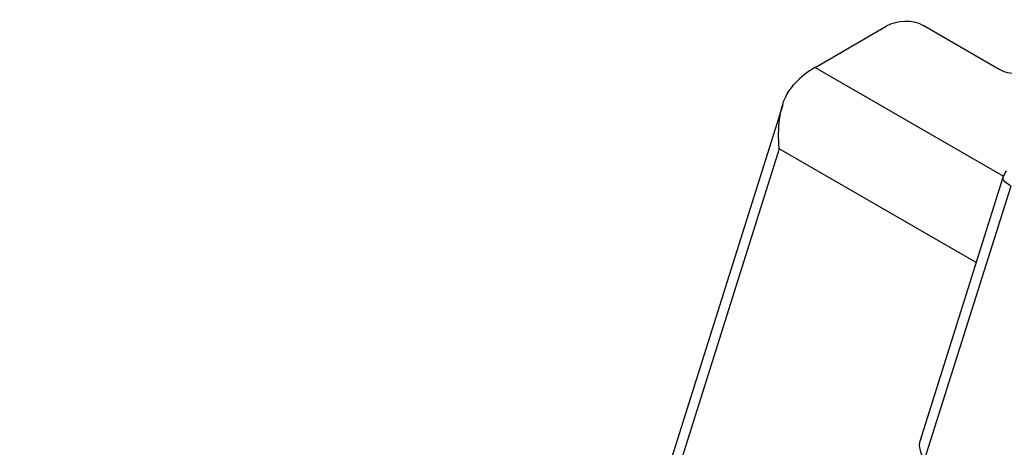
# Model space of a CAD drawing. Header units: millimetres. Extents: x 0 to 594, y 0 to 420.
# Tile 84 of 94: x 487 to 499, y 352 to 357. Entities that reach past the tile are written whole.
import ezdxf

# ---------------------------------------------------------------- set-up
doc = ezdxf.new("R2010")
doc.units = ezdxf.units.MM

msp = doc.modelspace()

# ---------------------------------------------------------------- linework, layer by layer
at = {"color": 7, "linetype": 'Continuous', "lineweight": 25}
for p, q in [((496.422, 356.494), (497.278, 356.989)), ((498.642, 356.47), (497.723, 357)), ((496.422, 356.494), (498.693, 355.183)), ((496.03, 356.042), (486.826, 326.857)), ((495.988, 355.514), (487.178, 327.58)), ((498.364, 354.142), (495.988, 355.514)), ((498.687, 355.167), (497.685, 351.988)), ((498.78, 355.064), (497.738, 351.76))]:
    msp.add_line(p, q, dxfattribs=at)
at = {"color": 7, "linetype": 'Continuous', "lineweight": 25, "flags": 128}
msp.add_lwpolyline([(498.78, 355.064), (498.752, 355.082), (498.728, 355.099), (498.709, 355.116), (498.696, 355.132), (498.688, 355.147), (498.686, 355.16), (498.687, 355.167)], dxfattribs=at)
at = {"color": 7, "linetype": 'Continuous', "lineweight": 25}
for centre, radius, start, end in [((497.029, 355.467), 1.194, 120.5907, 135.6974), ((498.973, 355.076), 0.3, 145.1127, 162.4965)]:
    msp.add_arc(centre, radius, start, end, dxfattribs=at)
for centre, major_axis, ratio, start_param, end_param in [((497.49, 356.866), (0.314, 0.024), 0.572622, 0.695838, 2.266634), ((498.874, 356.604), (0.314, 0.024), 0.572622, 3.83743, 5.408227), ((497.931, 351.772), (-0.219, 0.26), 0.489288, 0.089037, 1.223501)]:
    msp.add_ellipse(centre, major_axis=major_axis, ratio=ratio, start_param=start_param, end_param=end_param, dxfattribs=at)
msp.add_open_spline([(495.988, 355.514), (495.988, 355.517), (495.977, 355.636), (495.98, 355.855), (496.041, 356.127), (496.137, 356.251), (496.175, 356.3)], degree=3, knots=[0, 0, 0, 0, 0.0073954, 0.4204031, 0.7672021, 1, 1, 1, 1], dxfattribs=at)

doc.saveas('drawing.dxf')
